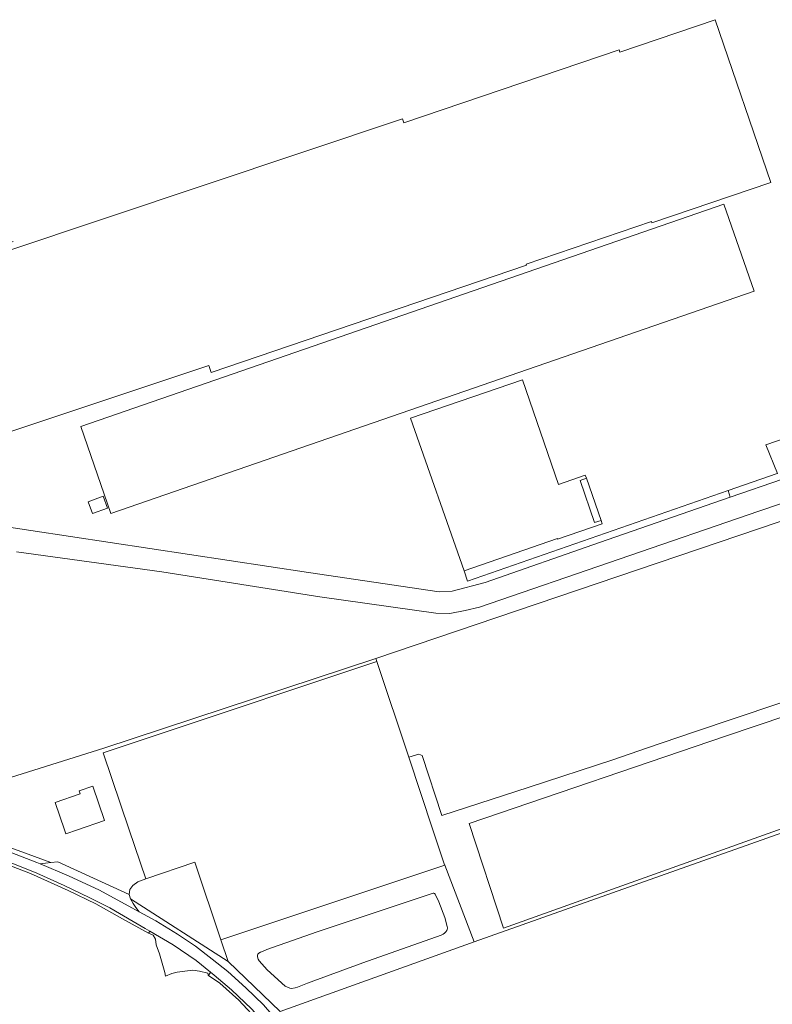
# Model space of a CAD drawing. Header units: metres. Extents: x 89888 to 94270, y 464165 to 468904.
# Tile 47 of 256: x 90565 to 90750, y 466207 to 466448. Entities that reach past the tile are written whole.
import ezdxf

# ---------------------------------------------------------------- set-up
doc = ezdxf.new("R2010")
doc.units = ezdxf.units.M
for name, color, linetype, lineweight in [('B_BEBOUWINGSGRENS_0', 251, 'CONTINUOUS', 13), ('B_LUIFEL_1', 251, 'CONTINUOUS', 13), ('T_CULTUURGRENS_0', 251, 'CONTINUOUS', 13), ('T_HEK_0', 251, 'CONTINUOUS', 13), ('T_HEK_LIJN_0', 251, 'CONTINUOUS', 13), ('V_WEGGRENS_0', 251, 'CONTINUOUS', 13), ('W_WATERGRENS_0', 251, 'CONTINUOUS', 13)]:
    doc.layers.add(name, color=color, linetype=linetype, lineweight=lineweight)

# ---------------------------------------------------------------- blocks, each defined once
blk = doc.blocks.new('OGT_BLOK2_ACAD_1_FMEBLOCK1')
at = {"layer": 'V_WEGGRENS_0'}
for p, q in [((83.99, 26.86), (83.99, 26.86)), ((-6.79, -2.17), (-11.77, -3.77)), ((-77.34, -24.74), (-83.99, -26.86))]:
    blk.add_line(p, q, dxfattribs=at)

msp = doc.modelspace()

# ---------------------------------------------------------------- linework, layer by layer
at = {"layer": 'B_BEBOUWINGSGRENS_0'}
for p, q in [((90697.34, 466334.55), (90688.48, 466360.14)), ((90652.86, 466291.18), (90660.67, 466267.77)), ((90608.33, 466242.13), (90596.3, 466238.03)), ((90614.64, 466223.07), (90608.33, 466242.13)), ((90669.48, 466241.36), (90614.64, 466223.07))]:
    msp.add_line(p, q, dxfattribs=at)
for points in [[(90689.38, 466388.49), (90720.1, 466398.93), (90720.21, 466398.58), (90749.32, 466408.47), (90735.66, 466448.29), (90712.34, 466440.36), (90712.15, 466440.91), (90659.48, 466423.01), (90659.14, 466423.99), (90488.99, 466367.16)], [(90745.21, 466381.81), (90737.85, 466403.1), (90580.4, 466348.71)], [(90488.99, 466367.16), (90502, 466327.1), (90611.74, 466363.65), (90612.32, 466361.96), (90689.49, 466388.18), (90689.38, 466388.49)], [(90580.4, 466348.71), (90587.76, 466327.42), (90745.21, 466381.81)], [(90688.48, 466360.14), (90661.09, 466350.76), (90674.24, 466313.4)], [(90704.16, 466336.06), (90703.89, 466336.82), (90697.34, 466334.55)], [(90707.75, 466325.68), (90706.16, 466325.23), (90702.61, 466335.53), (90704.16, 466336.06)], [(90586.9, 466328.7), (90585.88, 466331.7), (90582.18, 466330.29)], [(90582.18, 466330.29), (90583.28, 466327.47), (90586.9, 466328.7)], [(90674.24, 466313.4), (90697.06, 466321.33), (90697.12, 466321.15), (90708, 466324.93), (90707.75, 466325.68)], [(90596.3, 466238.03), (90592.24, 466250), (90585.85, 466268.85), (90598.13, 466272.9), (90598.12, 466272.95), (90652.86, 466291.18)], [(90660.67, 466267.77), (90666.6, 466250), (90669.45, 466241.46), (90669.48, 466241.36)], [(90576.35, 466250), (90576.68, 466249.03), (90579.55, 466250), (90586.21, 466252.27), (90583.34, 466260.71), (90580, 466259.57), (90580.26, 466258.81), (90574.07, 466256.71), (90576.35, 466250)]]:
    msp.add_lwpolyline(points, dxfattribs=at)
at = {"layer": 'B_LUIFEL_1'}
msp.add_line((90707.75, 466325.68), (90704.16, 466336.06), dxfattribs=at)
at = {"layer": 'T_CULTUURGRENS_0'}
msp.add_lwpolyline([(90826.53, 466323.74), (90779.64, 466308.15), (90771.07, 466332.1), (90652.6, 466291.95)], dxfattribs=at)
at = {"layer": 'T_HEK_0'}
msp.add_line((90738.84, 466333.04), (90750.86, 466337.21), dxfattribs=at)
at = {"layer": 'T_HEK_LIJN_0'}
for p, q in [((90676.72, 466222.6), (90669.48, 466241.36)), ((90614.64, 466223.07), (90616.43, 466217.8)), ((90629.15, 466205.58), (90676.72, 466222.6)), ((90616.43, 466217.8), (90629.15, 466205.58))]:
    msp.add_line(p, q, dxfattribs=at)
for points in [[(90750.86, 466337.21), (90750.95, 466337.24), (90748.09, 466344.26), (90807.97, 466364.84)], [(90674.24, 466313.4), (90675.03, 466310.91), (90738.84, 466333.04)], [(90492.93, 466265.67), (90499.04, 466263.88), (90500, 466263.55), (90522.07, 466255.93), (90539.24, 466250), (90540.67, 466249.51), (90555.93, 466244), (90568.07, 466239.32), (90577.28, 466235.13), (90584.1, 466231.9), (90590.57, 466228.27), (90596.93, 466224.76)], [(90598.84, 466221.88), (90599.62, 466219.69), (90600.92, 466215.09), (90601.08, 466214.23)], [(90611.63, 466214.37), (90614.38, 466212.51), (90619.03, 466208.35), (90624.25, 466202.76), (90629.14, 466197.07), (90635.3, 466189.25), (90638.61, 466185), (90640.54, 466182.53)]]:
    msp.add_lwpolyline(points, dxfattribs=at)
at = {"layer": 'V_WEGGRENS_0'}
for p, q in [((90739.38, 466331.41), (90752.21, 466335.87)), ((90738.84, 466333.04), (90739.38, 466331.41)), ((90652.86, 466291.18), (90652.6, 466291.95)), ((90570.47, 466241.7), (90573.02, 466241.99)), ((90592.51, 466233.13), (90592.19, 466234.16)), ((90616.43, 466217.8), (90592.51, 466233.13)), ((90596.93, 466224.76), (90597.29, 466225.18)), ((90612.12, 466215.18), (90611.63, 466214.37))]:
    msp.add_line(p, q, dxfattribs=at)
for points in [[(90564.66, 466318.07), (90600.23, 466313.14), (90638.91, 466307.07), (90667.3, 466303.08), (90670.76, 466302.93), (90674.45, 466303.67), (90678.03, 466304.49), (90746.36, 466328.02), (90823.09, 466353.96), (90837.94, 466358.95), (90843.34, 466360.97)], [(90739.38, 466331.41), (90707.34, 466320.37), (90679.34, 466310.54), (90671.3, 466308.46), (90668.08, 466308.23), (90636.14, 466312.98), (90548.61, 466326.24)], [(90817.79, 466303.71), (90770.58, 466287.48), (90751.05, 466280.87), (90730.38, 466273.93), (90719.09, 466270.05), (90710.63, 466267.14), (90690.19, 466260.48), (90668.79, 466253.5), (90663.99, 466268.18), (90663.17, 466268.56), (90660.67, 466267.77)], [(90850.18, 466285.46), (90841.73, 466302.33), (90834.51, 466298.66), (90833.15, 466299.61), (90827.08, 466301.33), (90820.77, 466300.75), (90738.18, 466272.96), (90675.5, 466251.59), (90683.85, 466225.96), (90850.18, 466285.46)], [(90676.72, 466222.6), (90849.94, 466283.95), (90876.81, 466294.19)], [(90652.6, 466291.95), (90586.01, 466270.02), (90538.92, 466255.21), (90462.85, 466281.13)], [(90459.81, 466280.23), (90465.62, 466278.4), (90477.48, 466274.55), (90491.07, 466270.04), (90500, 466266.94), (90504.94, 466265.23), (90518.83, 466260.35), (90531.33, 466255.97), (90541.58, 466252.32), (90548.15, 466250), (90551.61, 466248.78), (90560.93, 466245.38), (90569.61, 466242.03), (90570.47, 466241.7)], [(90597.29, 466225.18), (90596.17, 466225.83), (90593.16, 466227.6), (90587.49, 466230.89), (90582.63, 466233.41), (90576.27, 466236.38), (90569.61, 466239.39), (90563.32, 466241.92), (90556.69, 466244.51), (90546.22, 466248.45), (90541.68, 466250), (90532.39, 466253.17), (90519.15, 466258.02), (90500.87, 466264.26), (90500, 466264.53), (90493.23, 466266.62)], [(90573.02, 466241.99), (90551.2, 466250), (90541.38, 466253.61), (90541.27, 466253.82)], [(90592.19, 466234.16), (90574.79, 466242.19), (90573.02, 466241.99)], [(90570.47, 466241.7), (90577.35, 466238.79), (90584.93, 466235.28), (90592.91, 466230.92), (90594.64, 466229.97)], [(90592.19, 466234.16), (90592.37, 466235.39), (90593.08, 466236.41), (90594.35, 466237.3), (90596.3, 466238.03)], [(90592.51, 466233.13), (90593.17, 466231.96), (90593.82, 466231.02), (90594.64, 466229.97)], [(90594.64, 466229.97), (90598.74, 466227.72), (90604.07, 466224.46), (90608.42, 466221.51), (90612.56, 466218.35), (90616.37, 466215.32), (90620.76, 466211.33), (90625.1, 466207.18), (90627.19, 466204.85)], [(90612.12, 466215.18), (90608.63, 466218.02), (90603, 466221.89), (90597.29, 466225.18)], [(90596.93, 466224.76), (90598.08, 466224.24), (90598.7, 466223.23), (90598.84, 466221.88)], [(90601.08, 466214.23), (90602.66, 466214.84), (90603.99, 466215.14), (90605.83, 466215.43), (90607.79, 466215.63), (90609.48, 466215.43), (90611.49, 466214.93), (90611.59, 466214.41), (90611.63, 466214.37)], [(90713.73, 466099.52), (90710.81, 466102.14), (90706.53, 466106.09), (90701.74, 466110.63), (90697.74, 466114.36), (90693.5, 466118.64), (90689.26, 466123.08), (90685.11, 466127.45), (90680.83, 466132.24), (90676.37, 466136.9), (90672.34, 466141.51), (90667.22, 466147.53), (90662.14, 466154.07), (90658.58, 466158.84), (90651.66, 466168.4), (90645.27, 466177.19), (90640.43, 466183.73), (90634.93, 466191.14), (90630.9, 466196.22), (90626.83, 466201.04), (90622.17, 466206.21), (90617.26, 466210.86), (90613.04, 466214.43), (90612.12, 466215.18)]]:
    msp.add_lwpolyline(points, dxfattribs=at)
at = {"layer": 'W_WATERGRENS_0'}
for points in [[(90625.91, 466220.7), (90625.42, 466220.52), (90624.39, 466220.11), (90623.97, 466219.79), (90623.74, 466219.55), (90623.67, 466219.31), (90623.63, 466218.96), (90623.8, 466218.36), (90624.02, 466217.94), (90625.97, 466215.79), (90630.43, 466211.77), (90631.53, 466211.3), (90631.98, 466211.21), (90632.86, 466211.32), (90633.45, 466211.49), (90635.91, 466212.48), (90649.42, 466217.5), (90668.58, 466224.24), (90669.08, 466224.5), (90669.43, 466224.72), (90669.77, 466225.04), (90669.98, 466225.36), (90670.08, 466225.54), (90670.16, 466226.07), (90670.11, 466226.34), (90669.51, 466228.58), (90668.05, 466232.37), (90667.1, 466234.29), (90667, 466234.41), (90666.83, 466234.48), (90666.63, 466234.48)], [(90666.63, 466234.48), (90638.25, 466225.02), (90625.91, 466220.7)]]:
    msp.add_lwpolyline(points, dxfattribs=at)

# ---------------------------------------------------------------- block references
at = {"layer": 'V_WEGGRENS_0'}
msp.add_blockref('OGT_BLOK2_ACAD_1_FMEBLOCK1', (90570.57, 466396.18), dxfattribs=at)

doc.saveas('drawing.dxf')
